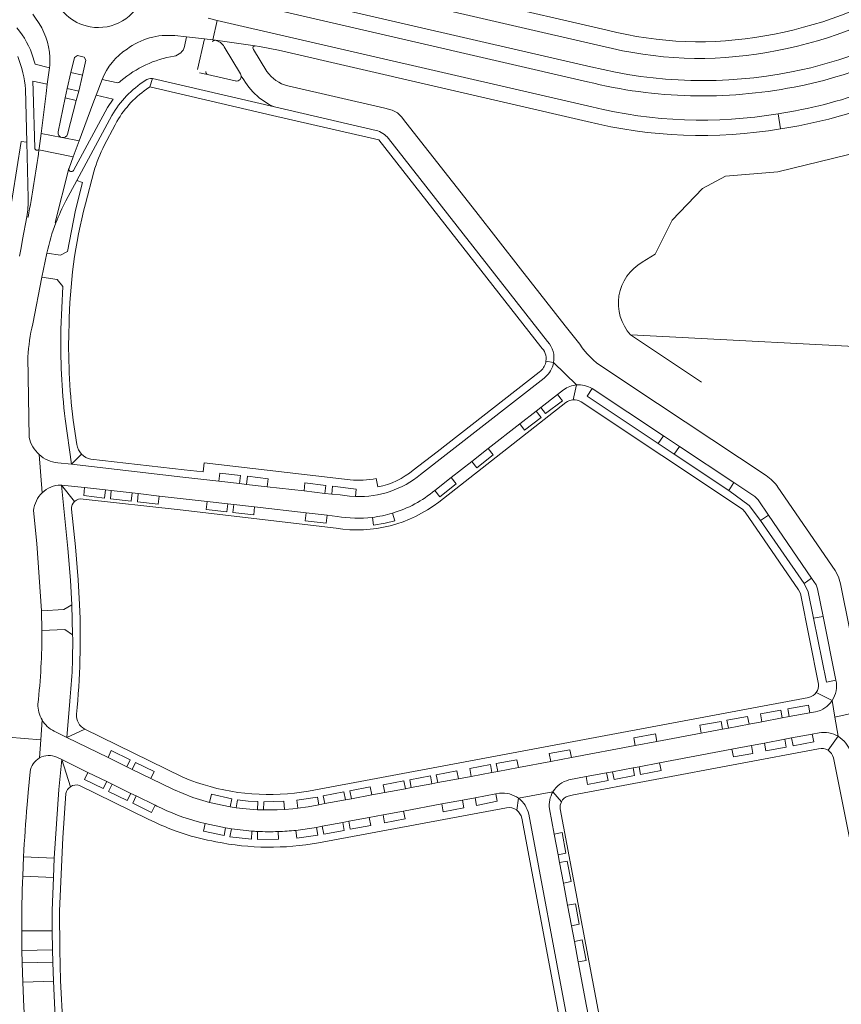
# Model space of a CAD drawing. Header units: metres. Extents: x 166325 to 190320, y 381923 to 404576.
# Tile 51 of 256: x 170597 to 170771, y 385055 to 385263. Entities that reach past the tile are written whole.
import ezdxf

# ---------------------------------------------------------------- set-up
doc = ezdxf.new("R2010")
doc.units = ezdxf.units.M
for name, color, linetype, lineweight in [('B-WE-OG-WATER_MEER-GV', 8, 'Continuous', 18), ('B-WE-VH-VERHARDING_ASFALT-GV', 8, 'Continuous', 18), ('B-WE-VH-VERHARDING_BETONSTRAATSTEEN-GV', 8, 'Continuous', 18), ('B-WE-VH-VERHARDING_STRAATBAKSTEEN-GV', 8, 'Continuous', 18)]:
    doc.layers.add(name, color=color, linetype=linetype, lineweight=lineweight)

msp = doc.modelspace()

# ---------------------------------------------------------------- linework, layer by layer
at = {"layer": 'B-WE-OG-WATER_MEER-GV', "flags": 128}
for points in [[(170818.769, 385220.498), (170813.997, 385221.499), (170804.866, 385226.944), (170795.63, 385230.614), (170788.262, 385236.759), (170780.852, 385236.63), (170757.413, 385230.938), (170746.374, 385230.021), (170741.54, 385227.378), (170735.086, 385220.676), (170731.509, 385213.505), (170728.798, 385211.801)], [(170726.326, 385196.466), (170727.806, 385196.389), (170840.908, 385190.47), (170838.214, 385222.119), (170833.741, 385221.746), (170818.769, 385220.498)], [(170842.378, 385173.205), (170840.908, 385190.47), (170727.806, 385196.389), (170726.326, 385196.466), (170741.286, 385186.424)]]:
    msp.add_lwpolyline(points, dxfattribs=at)
at = {"layer": 'B-WE-OG-WATER_MEER-GV'}
msp.add_lwpolyline([(170728.798, 385211.801, 0.4820316), (170726.326, 385196.466)], format="xyb", dxfattribs=at)
at = {"layer": 'B-WE-VH-VERHARDING_ASFALT-GV', "flags": 128}
for points in [[(170721.406, 385260.884), (170642.59, 385279.125), (170640.547, 385279.598), (170641.828, 385275.707), (170720.342, 385257.519)], [(170717.897, 385253.15), (170653.451, 385268.078), (170646.864, 385269.817), (170640.909, 385271.595), (170640.116, 385267.851), (170717.238, 385249.97)], [(170600.034, 385264.245), (170600.484, 385263.603), (170601.347, 385262.303)], [(170630.028, 385259.718), (170632.527, 385259.456), (170636.307, 385259.064), (170638.047, 385258.81), (170638.994, 385262.941), (170637.076, 385263.385)], [(170638.994, 385262.941), (170638.047, 385258.81), (170638.599, 385258.729), (170646.996, 385257.559), (170647.921, 385257.432), (170651.905, 385256.645), (170717.14, 385241.563)], [(170718.108, 385244.665), (170638.994, 385262.941)], [(170636.307, 385259.064), (170632.527, 385259.456), (170632.079, 385257.403)], [(170634.838, 385252.565), (170636.307, 385259.064)], [(170600.432, 385235.919), (170600.088, 385248.07), (170600.03, 385250.12), (170603.095, 385249.491), (170603.557, 385252.941), (170600.517, 385253.656), (170600.264, 385254.542), (170600.135, 385254.995)], [(170605.393, 385239.358), (170606.889, 385246.563), (170607.296, 385248.522), (170608.092, 385251.941), (170608.811, 385255.098), (170609.444, 385255.49), (170610.853, 385255.157), (170611.243, 385254.538), (170610.53, 385251.396), (170609.73, 385247.973), (170609.222, 385246.032), (170607.351, 385238.894)], [(170603.65, 385254.094), (170603.613, 385253.453), (170603.557, 385252.941), (170603.095, 385249.491), (170602.846, 385247.493), (170601.767, 385239.009), (170606.144, 385238.177)], [(170606.239, 385238.159), (170609.834, 385237.476), (170612.734, 385245.296), (170613.425, 385247.162), (170614.662, 385250.459)], [(170617.605, 385249.795), (170614.662, 385250.459), (170613.425, 385247.162), (170616.988, 385246.292), (170615.782, 385244.542), (170608.639, 385231.22)], [(170625.299, 385250.629), (170651.115, 385244.637)], [(170642.876, 385250.139), (170642.808, 385250.155), (170636.961, 385251.501), (170635.264, 385251.879)], [(170598.467, 385248.367), (170598.736, 385237.168), (170599.07, 385225.367)], [(170607.036, 385224.767), (170609.338, 385229.116), (170616.726, 385242.845)], [(170757.5, 385243.204), (170758.034, 385240.01)], [(170601.326, 385235.54), (170601.369, 385235.882)], [(170607.662, 385231.597), (170604.735, 385220.242), (170604.921, 385220.17)], [(170598.785, 385221.381), (170599.013, 385221.342)]]:
    msp.add_lwpolyline(points, dxfattribs=at)
at = {"layer": 'B-WE-VH-VERHARDING_ASFALT-GV'}
for points in [[(170785.968, 385271.377, -0.095124), (170754.684, 385259.683)], [(170623.308, 385268.217, -0.3713711), (170612.131, 385261.587)], [(170755.124, 385256.17, 0.0964561), (170787.831, 385268.399)], [(170790.654, 385264.338, -0.0988212), (170760.351, 385252.073)], [(170600.135, 385254.995, 0.1060348), (170596.631, 385261.356)], [(170601.347, 385262.303, -0.1497837), (170603.65, 385254.094)], [(170754.684, 385259.683, -0.1083919), (170721.406, 385260.884)], [(170760.866, 385248.854, 0.1015934), (170792.435, 385261.64)], [(170619.936, 385256.87, -0.1861715), (170630.028, 385259.718)], [(170614.662, 385250.459, -0.1548384), (170619.936, 385256.87)], [(170632.079, 385257.403, -0.2818436), (170629.887, 385255.376)], [(170720.342, 385257.519, 0.1079585), (170755.124, 385256.17)], [(170596.831, 385255.274, -0.0782573), (170598.467, 385248.367)], [(170629.887, 385255.376, 0.1390336), (170618.65, 385250.152)], [(170760.351, 385252.073, -0.1116278), (170717.897, 385253.15)], [(170616.726, 385242.845, -0.1204622), (170623.793, 385250.234)], [(170618.65, 385250.152, -0.2760491), (170617.605, 385249.795)], [(170717.238, 385249.97, 0.1103883), (170760.866, 385248.854)], [(170776.849, 385248.139, -0.0502157), (170757.5, 385243.204)], [(170757.5, 385243.204, -0.1025149), (170718.108, 385244.665)], [(170758.034, 385240.01, 0.0500879), (170778.077, 385245.175)], [(170717.14, 385241.563, 0.1029947), (170758.034, 385240.01)], [(170606.144, 385238.177, -0.4037704), (170605.393, 385239.358)], [(170607.351, 385238.894, -0.3788758), (170606.239, 385238.159)], [(170601.369, 385235.882, -0.8654062), (170600.432, 385235.919)], [(170608.639, 385231.22, -0.8319679), (170607.662, 385231.597)], [(170599.07, 385225.367, -0.0323434), (170598.785, 385221.381)], [(170604.921, 385220.17, -0.0305523), (170607.036, 385224.767)]]:
    msp.add_lwpolyline(points, format="xyb", dxfattribs=at)
at = {"layer": 'B-WE-VH-VERHARDING_ASFALT-GV', "flags": 128}
msp.add_lwpolyline([(170610.53, 385251.396), (170608.092, 385251.941), (170607.296, 385248.522), (170609.73, 385247.973)], close=True, dxfattribs=at)
at = {"layer": 'B-WE-VH-VERHARDING_BETONSTRAATSTEEN-GV'}
for points in [[(170617.828, 385280.524, 1.0700335), (170611.267, 385261.769)], [(170646.589, 385256.904, -0.569908), (170646.996, 385257.559)], [(170625.299, 385250.629, 0.1604816), (170623.793, 385250.234)], [(170644.007, 385251.465, 0.1814618), (170651.115, 385244.637)], [(170653.901, 385249.094, -0.1820873), (170649.472, 385252.168)], [(170617.5, 385241.036, -0.1179885), (170624.038, 385248.384)], [(170677.939, 385242.552, 0.1205438), (170675.982, 385243.979)], [(170672.541, 385239.673, -0.1643569), (170675.15, 385237.99)], [(170612.925, 385230.95, -0.0380757), (170615.11, 385236.522)], [(170601.326, 385235.54, -0.014174), (170599.013, 385221.342)], [(170607.676, 385198.422, -0.0591269), (170611.127, 385224.176)], [(170602.999, 385213.733, -0.0404136), (170604.921, 385220.17)], [(170598.994, 385191.78, -0.0411519), (170600, 385198.754)], [(170608.577, 385178.415, -0.0398742), (170607.676, 385198.422)], [(170605.972, 385197.684, 0.0355198), (170606.847, 385178.67)], [(170708.791, 385195.025, -0.2335273), (170710.068, 385190.592)], [(170720.577, 385189.538, -0.1031868), (170715.584, 385194.455)], [(170707.367, 385193.893, -0.2492943), (170708.458, 385190.906)], [(170708.458, 385190.906, -0.1768932), (170707.368, 385188.856)], [(170710.068, 385190.592, -0.1775274), (170708.254, 385187.494)], [(170712.186, 385184.861, -0.1351363), (170714.896, 385185.863)], [(170718.184, 385185.097, 0.1587854), (170714.896, 385185.863)], [(170712.668, 385182.171, -0.1457232), (170714.221, 385182.707)], [(170714.221, 385182.707, -0.1498082), (170715.857, 385182.282)], [(170601.37, 385171.154, -0.1517386), (170599.223, 385174.769)], [(170610.309, 385171.245, -0.1506253), (170609.318, 385173.259)], [(170612.283, 385170.138, -0.1523098), (170610.309, 385171.245)], [(170605.293, 385169.379, -0.1553774), (170601.37, 385171.154)], [(170680.419, 385167.85, -0.126721), (170672.943, 385164.309)], [(170672.609, 385166.065, -0.0712575), (170667.087, 385165.788)], [(170668.236, 385162.27, 0.1850843), (170681.965, 385166.952)], [(170757.47, 385164.248, 0.090144), (170754.966, 385166.694)], [(170600.202, 385159.314, -0.1808638), (170602.027, 385163.068)], [(170602.027, 385163.068, -0.1842003), (170605.94, 385164.705)], [(170684.978, 385163.571, -0.101687), (170676.01, 385158.751)], [(170608.202, 385159.578, -0.2348349), (170608.864, 385161.255)], [(170608.864, 385161.255, -0.2439918), (170610.671, 385161.728)], [(170664.118, 385155.551, 0.2049798), (170685.814, 385161.106)], [(170676.01, 385158.751, -0.0434048), (170671.777, 385157.869)], [(170664.319, 385158.078, 0.0744184), (170671.777, 385157.869)], [(170609.244, 385116.235, 0.0361581), (170609.908, 385139.411)], [(170601.095, 385118.395, 0.0303504), (170601.935, 385133.97)], [(170608.444, 385133.041, -0.0285963), (170607.855, 385119.018)], [(170769.705, 385123.423, -0.2055837), (170768.927, 385119.123)], [(170766.029, 385122.631, -0.1871955), (170765.57, 385120.832)], [(170765.57, 385120.832, -0.1871121), (170764.017, 385119.816)], [(170768.927, 385119.123, -0.2006225), (170765.374, 385116.744)], [(170601.98, 385115.043, -0.1411921), (170601.095, 385118.395)], [(170604.548, 385112.658, -0.1427483), (170601.98, 385115.043)], [(170611.009, 385113.09, -0.3030435), (170609.244, 385116.235)], [(170770.187, 385111.574, 0.1808511), (170766.176, 385112.33)], [(170770.187, 385111.574, -0.1861165), (170772.746, 385108.26)], [(170766.059, 385108.955, -0.2087279), (170768.061, 385108.635)], [(170599.485, 385104.075, -0.2336319), (170601.463, 385107.008)], [(170601.463, 385107.008, -0.242416), (170605.114, 385107.163)], [(170768.061, 385108.635, -0.1990607), (170769.169, 385107.046)], [(170607.03, 385099.501, -0.2001617), (170607.989, 385100.925)], [(170607.989, 385100.925, -0.2306026), (170609.923, 385101.177)], [(170658.307, 385099.999, -0.1274387), (170634.586, 385101.83)], [(170709.936, 385099.87, -0.1973946), (170713.316, 385102.351)], [(170698.621, 385099.544, -0.1927874), (170702.668, 385098.464)], [(170704.81, 385095.132, 0.1812335), (170702.668, 385098.464)], [(170709.183, 385096.243, -0.1729156), (170709.936, 385099.87)], [(170711.714, 385097.733, -0.1889001), (170713.124, 385098.944)], [(170598.073, 385086.112, -0.0092142), (170598.838, 385097.096)], [(170636.457, 385093.167, -0.0556134), (170627.196, 385096.359)], [(170700.12, 385096.486, -0.1987974), (170702.268, 385095.933)], [(170711.434, 385096.255, -0.1515023), (170711.714, 385097.733)], [(170702.268, 385095.933, -0.1761843), (170703.347, 385094.278)], [(170625.801, 385093.397, 0.0239872), (170630.316, 385091.525)], [(170631.808, 385091.014, 0.0346586), (170638.71, 385089.285)], [(170646.315, 385091.532, 0.0051813), (170647.469, 385091.464)], [(170647.469, 385091.464, 0.0200768), (170651.879, 385091.432)], [(170651.879, 385091.432, 0.0176832), (170655.609, 385091.692)], [(170638.71, 385089.285, 0.0962157), (170660.38, 385089.07)], [(170597.685, 385070.44, -0.0097314), (170597.892, 385082.029)]]:
    msp.add_lwpolyline(points, format="xyb", dxfattribs=at)
at = {"layer": 'B-WE-VH-VERHARDING_BETONSTRAATSTEEN-GV', "flags": 128}
for points in [[(170611.267, 385261.769), (170612.131, 385261.587)], [(170646.996, 385257.559), (170638.599, 385258.729)], [(170649.472, 385252.168), (170646.667, 385256.775), (170646.589, 385256.904)], [(170651.115, 385244.637), (170625.299, 385250.629), (170624.76, 385248.9), (170650.647, 385242.857), (170673.114, 385237.683), (170707.367, 385193.893)], [(170624.76, 385248.9), (170625.299, 385250.629)], [(170593.174, 385212.231), (170593.594, 385213.761), (170593.855, 385214.74), (170594.268, 385216.703), (170594.44, 385217.676), (170594.844, 385220.016), (170597.549, 385237.336), (170598.736, 385237.168), (170598.467, 385248.367)], [(170624.038, 385248.384), (170624.76, 385248.9)], [(170675.982, 385243.979), (170674.382, 385244.35), (170653.901, 385249.094)], [(170672.541, 385239.673), (170651.115, 385244.637)], [(170616.726, 385242.845), (170609.338, 385229.116), (170610.525, 385228.651), (170609.066, 385222.821), (170607.348, 385214.104), (170605.863, 385213.303), (170602.999, 385213.733), (170601.939, 385208.643), (170605.14, 385208.146), (170606.364, 385206.671), (170605.972, 385197.684)], [(170715.584, 385194.455), (170712.485, 385198.375), (170703.084, 385210.407), (170693.652, 385222.515), (170678.86, 385241.378), (170677.939, 385242.552)], [(170615.11, 385236.522), (170617.395, 385240.838), (170617.5, 385241.036)], [(170708.791, 385195.025), (170675.15, 385237.99)], [(170604.921, 385220.17), (170604.735, 385220.242), (170607.662, 385231.597), (170607.68, 385231.666), (170608.588, 385234.116), (170601.326, 385235.54)], [(170611.127, 385224.176), (170612.925, 385230.95)], [(170599.013, 385221.342), (170598.785, 385221.381), (170597.883, 385216.617), (170597.534, 385214.824), (170597.193, 385213.068)], [(170600, 385198.754), (170601.939, 385208.643), (170602.999, 385213.733)], [(170599.223, 385174.769), (170598.994, 385191.78)], [(170708.458, 385190.906), (170710.068, 385190.592)], [(170714.896, 385185.863), (170710.068, 385190.592)], [(170707.368, 385188.856), (170707.007, 385188.572), (170685.481, 385171.705), (170680.419, 385167.85)], [(170754.966, 385166.694), (170726.393, 385185.654), (170720.577, 385189.538)], [(170681.965, 385166.952), (170708.04, 385187.327), (170708.254, 385187.494)], [(170714.221, 385182.707), (170714.896, 385185.863)], [(170684.978, 385163.571), (170688.445, 385166.286), (170692.774, 385169.676), (170696.259, 385172.405), (170702.921, 385177.622), (170706.372, 385180.325), (170707.398, 385181.129), (170710.896, 385183.86), (170712.186, 385184.861)], [(170712.186, 385184.861), (170710.896, 385183.86), (170711.919, 385182.534), (170708.384, 385179.861), (170707.398, 385181.129), (170706.372, 385180.325), (170707.449, 385178.983), (170703.947, 385176.283), (170702.921, 385177.622), (170696.259, 385172.405), (170697.306, 385171.079), (170693.82, 385168.343), (170692.774, 385169.676), (170688.445, 385166.286), (170689.504, 385164.961), (170686.031, 385162.221), (170684.978, 385163.571)], [(170769.705, 385123.423), (170767.691, 385123.022), (170764.994, 385136.581), (170763.817, 385142.099), (170762.98, 385143.88), (170753.803, 385157.232), (170751.355, 385160.407), (170747.062, 385163.535), (170735.553, 385171.201), (170732.169, 385173.454), (170717.138, 385183.493), (170718.184, 385185.097)], [(170718.184, 385185.097), (170733.264, 385175.115), (170736.649, 385172.863), (170748.129, 385165.223), (170752.577, 385162.263), (170753.269, 385161.573), (170755.46, 385158.364), (170764.562, 385145.034), (170765.55, 385143.587), (170765.813, 385142.79), (170766.989, 385136.94), (170769.705, 385123.423)], [(170685.814, 385161.106), (170712.668, 385182.171)], [(170715.857, 385182.282), (170749.985, 385159.577), (170750.566, 385158.969), (170761.837, 385142.537), (170762.23, 385141.801), (170766.029, 385122.631)], [(170606.847, 385178.67), (170608.19, 385169.085), (170610.309, 385171.245)], [(170609.318, 385173.259), (170608.577, 385178.415)], [(170610.309, 385171.245), (170608.19, 385169.085), (170631.72, 385166.38), (170639.331, 385165.531), (170639.516, 385167.193), (170643.914, 385166.702), (170643.727, 385165.026), (170645.208, 385164.851), (170645.369, 385166.554), (170649.775, 385166.028), (170649.574, 385164.335), (170657.337, 385163.453), (170657.513, 385165.159), (170661.914, 385164.634), (170661.721, 385162.937), (170663.188, 385162.794), (170663.339, 385164.466), (170668.383, 385163.858), (170668.236, 385162.27)], [(170601.37, 385171.154), (170602.027, 385163.068)], [(170649.574, 385164.335), (170645.208, 385164.851), (170643.727, 385165.026), (170639.331, 385165.531), (170631.72, 385166.38), (170608.19, 385169.085), (170605.293, 385169.379)], [(170631.992, 385167.924), (170612.283, 385170.138)], [(170667.087, 385165.788), (170636.236, 385169.408), (170636.032, 385167.469), (170631.992, 385167.924)], [(170672.943, 385164.309), (170672.609, 385166.065)], [(170605.94, 385164.705), (170606.106, 385164.687), (170610.977, 385164.148), (170615.365, 385163.663), (170616.617, 385163.525), (170621.013, 385163.039), (170622.296, 385162.897), (170626.731, 385162.376), (170636.839, 385161.235), (170641.243, 385160.729), (170642.506, 385160.584), (170646.897, 385160.079), (170657.775, 385158.83), (170662.187, 385158.323), (170664.319, 385158.078)], [(170636.839, 385161.235), (170626.731, 385162.376), (170626.487, 385160.69), (170622.116, 385161.157), (170622.296, 385162.897), (170621.013, 385163.039), (170620.817, 385161.32), (170616.448, 385161.814), (170616.617, 385163.525), (170615.365, 385163.663), (170615.192, 385161.958), (170610.787, 385162.455), (170610.977, 385164.148), (170606.106, 385164.687), (170608.864, 385161.255)], [(170608.864, 385161.255), (170606.106, 385164.687), (170607.43, 385151.304), (170608.002, 385144.568), (170608.279, 385139.365), (170608.444, 385133.041)], [(170668.236, 385162.27), (170666.956, 385162.342), (170664.948, 385162.603), (170663.188, 385162.794), (170661.721, 385162.937), (170657.337, 385163.453), (170649.574, 385164.335)], [(170768.927, 385119.123), (170769.506, 385115.652), (170776.022, 385117.09), (170775.002, 385122.2), (170774.604, 385124.199), (170770.686, 385143.831), (170770.23, 385145.295), (170769.561, 385146.602), (170757.47, 385164.248)], [(170610.671, 385161.728), (170631.151, 385159.431), (170664.118, 385155.551)], [(170664.319, 385158.078), (170662.187, 385158.323), (170661.984, 385156.64), (170657.586, 385157.146), (170657.775, 385158.83), (170646.897, 385160.079), (170646.694, 385158.395), (170642.306, 385158.913), (170642.506, 385160.584), (170641.243, 385160.729), (170641.042, 385159.052), (170636.649, 385159.554), (170636.839, 385161.235)], [(170601.935, 385133.97), (170601.839, 385138.127), (170600.891, 385152.336), (170600.202, 385159.314)], [(170609.908, 385139.411), (170609.609, 385144.672), (170609.018, 385151.61), (170608.202, 385159.578)], [(170676.01, 385158.751), (170676.515, 385157.159), (170674.503, 385156.629), (170671.986, 385156.233), (170671.777, 385157.869)], [(170764.017, 385119.816), (170658.307, 385099.999)], [(170765.57, 385120.832), (170768.927, 385119.123)], [(170770.187, 385111.574), (170769.506, 385115.652), (170768.927, 385119.123)], [(170607.855, 385119.018), (170607.228, 385111.343), (170611.009, 385113.09)], [(170713.817, 385107.061), (170727.314, 385109.602), (170726.996, 385111.258), (170731.565, 385112.106), (170731.871, 385110.46), (170741.245, 385112.224), (170740.972, 385113.898), (170745.449, 385114.742), (170745.732, 385113.069), (170746.997, 385113.307), (170746.683, 385114.967), (170751.045, 385115.787), (170751.352, 385114.127), (170754.05, 385114.635), (170753.764, 385116.3), (170758.109, 385117.119), (170758.39, 385115.452), (170759.864, 385115.729), (170759.552, 385117.385), (170763.901, 385118.171), (170764.191, 385116.528), (170765.374, 385116.744)], [(170776.391, 385115.24), (170776.022, 385117.09), (170769.506, 385115.652), (170770.187, 385111.574)], [(170595.063, 385113.655), (170594.85, 385111.68), (170594.817, 385111.368), (170601.71, 385110.849), (170601.98, 385115.043)], [(170601.98, 385115.043), (170601.71, 385110.849), (170601.463, 385107.008)], [(170765.374, 385116.744), (170764.191, 385116.528), (170759.864, 385115.729), (170758.39, 385115.452), (170754.05, 385114.635), (170751.352, 385114.127), (170746.997, 385113.307), (170745.732, 385113.069), (170741.245, 385112.224), (170731.871, 385110.46), (170727.314, 385109.602), (170713.817, 385107.061), (170709.481, 385106.245), (170702.622, 385104.954), (170698.262, 385104.133), (170697.014, 385103.898), (170692.643, 385103.089), (170689.962, 385102.588), (170685.585, 385101.775), (170684.344, 385101.544), (170679.987, 385100.735), (170678.746, 385100.504), (170674.381, 385099.681), (170671.681, 385099.191), (170667.337, 385098.384), (170666.093, 385098.153), (170661.715, 385097.34), (170660.47, 385097.109), (170658.213, 385096.689), (170656.02, 385096.369), (170654.946, 385096.247), (170653.233, 385096.103), (170651.658, 385096.021), (170648.752, 385096.002), (170647.473, 385096.046), (170645.073, 385096.219), (170643.001, 385096.461), (170641.748, 385096.651), (170637.353, 385097.576), (170633.829, 385098.623), (170629.725, 385100.306), (170624.988, 385102.63), (170621.018, 385104.578), (170619.865, 385105.143), (170615.916, 385107.081), (170607.228, 385111.343), (170604.548, 385112.658)], [(170634.586, 385101.83), (170633.081, 385102.38), (170631.586, 385103.012), (170611.009, 385113.09), (170607.228, 385111.343), (170615.916, 385107.081), (170616.614, 385108.582), (170620.601, 385106.62), (170619.865, 385105.143), (170621.018, 385104.578), (170621.743, 385106.024), (170625.7, 385104.101), (170624.988, 385102.63), (170629.725, 385100.306), (170633.829, 385098.623), (170637.353, 385097.576), (170637.796, 385099.321), (170642.054, 385098.386), (170641.748, 385096.651), (170643.001, 385096.461), (170643.285, 385098.145), (170645.52, 385097.882), (170647.538, 385097.763), (170647.473, 385096.046), (170648.752, 385096.002), (170648.81, 385097.725), (170653.059, 385097.856), (170653.233, 385096.103), (170654.946, 385096.247), (170656.02, 385096.369), (170655.811, 385098.04), (170660.18, 385098.744), (170660.47, 385097.109), (170661.715, 385097.34), (170661.409, 385098.984), (170665.765, 385099.808), (170666.093, 385098.153), (170667.337, 385098.384), (170667.008, 385100.041), (170671.341, 385100.887), (170671.681, 385099.191), (170674.381, 385099.681), (170674.053, 385101.35), (170678.422, 385102.163), (170678.746, 385100.504), (170679.987, 385100.735), (170679.656, 385102.397), (170684.025, 385103.214), (170684.344, 385101.544), (170685.585, 385101.775), (170685.271, 385103.433), (170689.63, 385104.263), (170689.962, 385102.588), (170692.643, 385103.089), (170692.354, 385104.76), (170696.698, 385105.583), (170697.014, 385103.898), (170698.262, 385104.133), (170697.949, 385105.822), (170702.312, 385106.619), (170702.622, 385104.954), (170709.481, 385106.245), (170709.162, 385107.916), (170713.522, 385108.733), (170713.817, 385107.061)], [(170601.463, 385107.008), (170601.71, 385110.849), (170594.817, 385111.368), (170593.885, 385102.729)], [(170766.176, 385112.33), (170764.701, 385112.052), (170765.064, 385110.396), (170760.671, 385109.564), (170760.357, 385111.235), (170758.943, 385110.968), (170759.208, 385109.304), (170754.885, 385108.486), (170754.594, 385110.148), (170751.871, 385109.634), (170752.192, 385107.973), (170748.049, 385107.203), (170747.726, 385108.853), (170732.468, 385105.976), (170732.781, 385104.327), (170728.44, 385103.511), (170728.111, 385105.154), (170726.872, 385104.921), (170727.186, 385103.269), (170722.83, 385102.441), (170722.518, 385104.1), (170721.27, 385103.865), (170721.583, 385102.215), (170717.237, 385101.4), (170716.942, 385103.061), (170713.316, 385102.351)], [(170747.726, 385108.853), (170751.871, 385109.634), (170754.594, 385110.148), (170758.943, 385110.968), (170760.357, 385111.235), (170764.701, 385112.052), (170766.176, 385112.33)], [(170768.061, 385108.635), (170770.187, 385111.574)], [(170713.124, 385098.944), (170714.269, 385099.228), (170766.059, 385108.955)], [(170713.316, 385102.351), (170716.942, 385103.061), (170721.27, 385103.865), (170722.518, 385104.1), (170726.872, 385104.921), (170728.111, 385105.154), (170732.468, 385105.976), (170747.726, 385108.853)], [(170607.989, 385100.925), (170606.149, 385106.657), (170605.546, 385100.304), (170604.558, 385085.78), (170604.371, 385081.747), (170604.116, 385074.744), (170604.143, 385070.45), (170604.17, 385066.397), (170604.235, 385063.816), (170604.378, 385059.806), (170604.826, 385050.661), (170605.057, 385047.821), (170605.425, 385043.812), (170605.766, 385040.032), (170606.928, 385030.026), (170608.7, 385033.001)], [(170605.114, 385107.163), (170606.149, 385106.657), (170611.678, 385103.952), (170615.638, 385102.014), (170616.765, 385101.462), (170620.759, 385099.508), (170621.857, 385098.971), (170625.847, 385097.019), (170626.238, 385096.828), (170627.196, 385096.359)], [(170621.857, 385098.971), (170620.759, 385099.508), (170619.993, 385097.974), (170616.017, 385099.935), (170616.765, 385101.462), (170615.638, 385102.014), (170614.885, 385100.519), (170610.92, 385102.469), (170611.678, 385103.952), (170606.149, 385106.657), (170607.989, 385100.925)], [(170769.169, 385107.046), (170783.715, 385034.356), (170788.759, 385009.609)], [(170598.838, 385097.096), (170599.079, 385099.688), (170599.485, 385104.075)], [(170609.923, 385101.177), (170624.421, 385094.073), (170625.801, 385093.397)], [(170608.008, 385034.175), (170606.927, 385043.93), (170606.38, 385050.633), (170605.898, 385059.98), (170605.731, 385066.452), (170605.638, 385074.684), (170606.361, 385090.078), (170607.03, 385099.501)], [(170627.196, 385096.359), (170626.238, 385096.828), (170625.847, 385097.019), (170625.128, 385095.499), (170621.127, 385097.42), (170621.857, 385098.971)], [(170655.609, 385091.692), (170659.942, 385092.328), (170661.194, 385092.565), (170665.532, 385093.374), (170666.81, 385093.612), (170671.126, 385094.417), (170674.02, 385094.956), (170678.369, 385095.768), (170686.456, 385097.276), (170690.799, 385098.086), (170693.508, 385098.591), (170697.834, 385099.398), (170698.621, 385099.544)], [(170698.621, 385099.544), (170697.834, 385099.398), (170698.142, 385097.835), (170693.802, 385096.914), (170693.508, 385098.591), (170690.799, 385098.086), (170691.1, 385096.42), (170686.759, 385095.607), (170686.456, 385097.276), (170678.369, 385095.768), (170678.674, 385094.104), (170674.34, 385093.272), (170674.02, 385094.956), (170671.126, 385094.417), (170671.426, 385092.735), (170667.107, 385091.922), (170666.81, 385093.612), (170665.532, 385093.374), (170665.845, 385091.677), (170661.511, 385090.889), (170661.194, 385092.565), (170659.942, 385092.328), (170660.245, 385090.669), (170655.816, 385090.033), (170655.609, 385091.692)], [(170702.668, 385098.464), (170702.268, 385095.933)], [(170709.936, 385099.87), (170702.668, 385098.464)], [(170709.936, 385099.87), (170711.714, 385097.733)], [(170660.38, 385089.07), (170700.12, 385096.486)], [(170717.841, 385050.225), (170717.029, 385054.539), (170715.272, 385063.881), (170714.461, 385068.191), (170713.832, 385071.532), (170713.018, 385075.86), (170712.136, 385080.548), (170711.319, 385084.892), (170711.008, 385086.545), (170710.189, 385090.898), (170709.183, 385096.243)], [(170709.183, 385096.243), (170710.189, 385090.898), (170711.849, 385091.215), (170712.68, 385086.864), (170711.008, 385086.545), (170711.319, 385084.892), (170712.96, 385085.201), (170713.777, 385080.857), (170712.136, 385080.548), (170713.018, 385075.86), (170714.66, 385076.171), (170715.479, 385071.834), (170713.832, 385071.532), (170714.461, 385068.191), (170716.115, 385068.516), (170716.917, 385064.172), (170715.272, 385063.881), (170717.029, 385054.539)], [(170729.801, 384998.773), (170711.434, 385096.255)], [(170703.347, 385094.278), (170711.083, 385052.957)], [(170712.794, 385052.549), (170704.81, 385095.132)], [(170646.315, 385091.532), (170646.216, 385089.832), (170641.682, 385090.352), (170642.026, 385092.01), (170640.745, 385092.222), (170640.433, 385090.571), (170636.077, 385091.511), (170636.457, 385093.167)], [(170636.457, 385093.167), (170640.745, 385092.222), (170642.026, 385092.01), (170646.315, 385091.532)], [(170630.316, 385091.525), (170631.808, 385091.014)], [(170651.879, 385091.432), (170651.914, 385089.814), (170647.478, 385089.783), (170647.469, 385091.464)], [(170597.892, 385082.029), (170598.073, 385086.112)], [(170599.893, 385034.853), (170598.971, 385043.222), (170598.658, 385047.345), (170598.146, 385054.34), (170597.9, 385059.59), (170597.773, 385063.661), (170597.72, 385066.292), (170597.685, 385070.44)]]:
    msp.add_lwpolyline(points, dxfattribs=at)
for points in [[(170609.834, 385237.476), (170606.239, 385238.159), (170606.144, 385238.177), (170601.767, 385239.009), (170601.369, 385235.882), (170601.326, 385235.54), (170608.588, 385234.116)], [(170710.896, 385183.86), (170707.398, 385181.129), (170708.384, 385179.861), (170711.919, 385182.534)], [(170706.372, 385180.325), (170702.921, 385177.622), (170703.947, 385176.283), (170707.449, 385178.983)], [(170733.264, 385175.115), (170732.169, 385173.454), (170735.553, 385171.201), (170736.649, 385172.863)], [(170696.259, 385172.405), (170692.774, 385169.676), (170693.82, 385168.343), (170697.306, 385171.079)], [(170639.331, 385165.531), (170643.727, 385165.026), (170643.914, 385166.702), (170639.516, 385167.193)], [(170645.208, 385164.851), (170649.574, 385164.335), (170649.775, 385166.028), (170645.369, 385166.554)], [(170657.337, 385163.453), (170661.721, 385162.937), (170661.914, 385164.634), (170657.513, 385165.159)], [(170688.445, 385166.286), (170684.978, 385163.571), (170686.031, 385162.221), (170689.504, 385164.961)], [(170748.129, 385165.223), (170747.062, 385163.535), (170751.355, 385160.407), (170753.803, 385157.232), (170755.46, 385158.364), (170753.269, 385161.573), (170752.577, 385162.263)], [(170615.365, 385163.663), (170610.977, 385164.148), (170610.787, 385162.455), (170615.192, 385161.958)], [(170621.013, 385163.039), (170616.617, 385163.525), (170616.448, 385161.814), (170620.817, 385161.32)], [(170626.731, 385162.376), (170622.296, 385162.897), (170622.116, 385161.157), (170626.487, 385160.69)], [(170663.188, 385162.794), (170664.948, 385162.603), (170666.956, 385162.342), (170668.236, 385162.27), (170668.383, 385163.858), (170663.339, 385164.466)], [(170641.243, 385160.729), (170636.839, 385161.235), (170636.649, 385159.554), (170641.042, 385159.052)], [(170646.897, 385160.079), (170642.506, 385160.584), (170642.306, 385158.913), (170646.694, 385158.395)], [(170662.187, 385158.323), (170657.775, 385158.83), (170657.586, 385157.146), (170661.984, 385156.64)], [(170764.562, 385145.034), (170762.98, 385143.88), (170763.817, 385142.099), (170764.994, 385136.581), (170766.989, 385136.94), (170765.813, 385142.79), (170765.55, 385143.587)], [(170608.279, 385139.365), (170606.576, 385138.418), (170601.839, 385138.127), (170601.935, 385133.97), (170606.803, 385134.124), (170608.444, 385133.041)], [(170754.05, 385114.635), (170758.39, 385115.452), (170758.109, 385117.119), (170753.764, 385116.3)], [(170759.864, 385115.729), (170764.191, 385116.528), (170763.901, 385118.171), (170759.552, 385117.385)], [(170746.997, 385113.307), (170751.352, 385114.127), (170751.045, 385115.787), (170746.683, 385114.967)], [(170741.245, 385112.224), (170745.732, 385113.069), (170745.449, 385114.742), (170740.972, 385113.898)], [(170727.314, 385109.602), (170731.871, 385110.46), (170731.565, 385112.106), (170726.996, 385111.258)], [(170758.943, 385110.968), (170754.594, 385110.148), (170754.885, 385108.486), (170759.208, 385109.304)], [(170764.701, 385112.052), (170760.357, 385111.235), (170760.671, 385109.564), (170765.064, 385110.396)], [(170709.481, 385106.245), (170713.817, 385107.061), (170713.522, 385108.733), (170709.162, 385107.916)], [(170751.871, 385109.634), (170747.726, 385108.853), (170748.049, 385107.203), (170752.192, 385107.973)], [(170615.916, 385107.081), (170619.865, 385105.143), (170620.601, 385106.62), (170616.614, 385108.582)], [(170621.018, 385104.578), (170624.988, 385102.63), (170625.7, 385104.101), (170621.743, 385106.024)], [(170692.643, 385103.089), (170697.014, 385103.898), (170696.698, 385105.583), (170692.354, 385104.76)], [(170698.262, 385104.133), (170702.622, 385104.954), (170702.312, 385106.619), (170697.949, 385105.822)], [(170726.872, 385104.921), (170722.518, 385104.1), (170722.83, 385102.441), (170727.186, 385103.269)], [(170732.468, 385105.976), (170728.111, 385105.154), (170728.44, 385103.511), (170732.781, 385104.327)], [(170611.678, 385103.952), (170610.92, 385102.469), (170614.885, 385100.519), (170615.638, 385102.014)], [(170679.987, 385100.735), (170684.344, 385101.544), (170684.025, 385103.214), (170679.656, 385102.397)], [(170685.585, 385101.775), (170689.962, 385102.588), (170689.63, 385104.263), (170685.271, 385103.433)], [(170721.27, 385103.865), (170716.942, 385103.061), (170717.237, 385101.4), (170721.583, 385102.215)], [(170616.765, 385101.462), (170616.017, 385099.935), (170619.993, 385097.974), (170620.759, 385099.508)], [(170667.337, 385098.384), (170671.681, 385099.191), (170671.341, 385100.887), (170667.008, 385100.041)], [(170674.381, 385099.681), (170678.746, 385100.504), (170678.422, 385102.163), (170674.053, 385101.35)], [(170621.857, 385098.971), (170621.127, 385097.42), (170625.128, 385095.499), (170625.847, 385097.019)], [(170637.353, 385097.576), (170641.748, 385096.651), (170642.054, 385098.386), (170637.796, 385099.321)], [(170656.02, 385096.369), (170658.213, 385096.689), (170660.47, 385097.109), (170660.18, 385098.744), (170655.811, 385098.04)], [(170661.715, 385097.34), (170666.093, 385098.153), (170665.765, 385099.808), (170661.409, 385098.984)], [(170697.834, 385099.398), (170693.508, 385098.591), (170693.802, 385096.914), (170698.142, 385097.835)], [(170643.001, 385096.461), (170645.073, 385096.219), (170647.473, 385096.046), (170647.538, 385097.763), (170645.52, 385097.882), (170643.285, 385098.145)], [(170648.752, 385096.002), (170651.658, 385096.021), (170653.233, 385096.103), (170653.059, 385097.856), (170648.81, 385097.725)], [(170690.799, 385098.086), (170686.456, 385097.276), (170686.759, 385095.607), (170691.1, 385096.42)], [(170671.126, 385094.417), (170666.81, 385093.612), (170667.107, 385091.922), (170671.426, 385092.735)], [(170678.369, 385095.768), (170674.02, 385094.956), (170674.34, 385093.272), (170678.674, 385094.104)], [(170640.745, 385092.222), (170636.457, 385093.167), (170636.077, 385091.511), (170640.433, 385090.571)], [(170659.942, 385092.328), (170655.609, 385091.692), (170655.816, 385090.033), (170660.245, 385090.669)], [(170665.532, 385093.374), (170661.194, 385092.565), (170661.511, 385090.889), (170665.845, 385091.677)], [(170646.315, 385091.532), (170642.026, 385092.01), (170641.682, 385090.352), (170646.216, 385089.832)], [(170710.189, 385090.898), (170711.008, 385086.545), (170712.68, 385086.864), (170711.849, 385091.215)], [(170604.558, 385085.78), (170598.073, 385086.112), (170597.892, 385082.029), (170604.371, 385081.747)], [(170711.319, 385084.892), (170712.136, 385080.548), (170713.777, 385080.857), (170712.96, 385085.201)], [(170713.018, 385075.86), (170713.832, 385071.532), (170715.479, 385071.834), (170714.66, 385076.171)], [(170604.143, 385070.45), (170597.685, 385070.44), (170597.72, 385066.292), (170604.17, 385066.397)], [(170714.461, 385068.191), (170715.272, 385063.881), (170716.917, 385064.172), (170716.115, 385068.516)], [(170604.235, 385063.816), (170597.773, 385063.661), (170597.9, 385059.59), (170604.378, 385059.806)]]:
    msp.add_lwpolyline(points, close=True, dxfattribs=at)
at = {"layer": 'B-WE-VH-VERHARDING_STRAATBAKSTEEN-GV'}
for points in [[(170638.599, 385258.729, 0.3027171), (170637.983, 385258.421)], [(170640.453, 385257.379, 0.1992908), (170638.599, 385258.729)], [(170636.588, 385252.158, 0.3969077), (170636.961, 385251.501)], [(170642.876, 385250.139, 0.5825356), (170644.007, 385251.465)]]:
    msp.add_lwpolyline(points, format="xyb", dxfattribs=at)
at = {"layer": 'B-WE-VH-VERHARDING_STRAATBAKSTEEN-GV', "flags": 128}
for points in [[(170644.007, 385251.465), (170643.93, 385251.629), (170640.465, 385257.359), (170640.453, 385257.379)], [(170636.961, 385251.501), (170642.808, 385250.155), (170642.876, 385250.139)], [(170609.222, 385246.032), (170606.889, 385246.563), (170605.393, 385239.358)], [(170607.351, 385238.894), (170609.222, 385246.032)], [(170606.144, 385238.177), (170606.239, 385238.159)]]:
    msp.add_lwpolyline(points, dxfattribs=at)
msp.add_lwpolyline([(170608.092, 385251.941), (170610.53, 385251.396), (170611.243, 385254.538), (170610.853, 385255.157), (170609.444, 385255.49), (170608.811, 385255.098)], close=True, dxfattribs=at)

doc.saveas('drawing.dxf')
